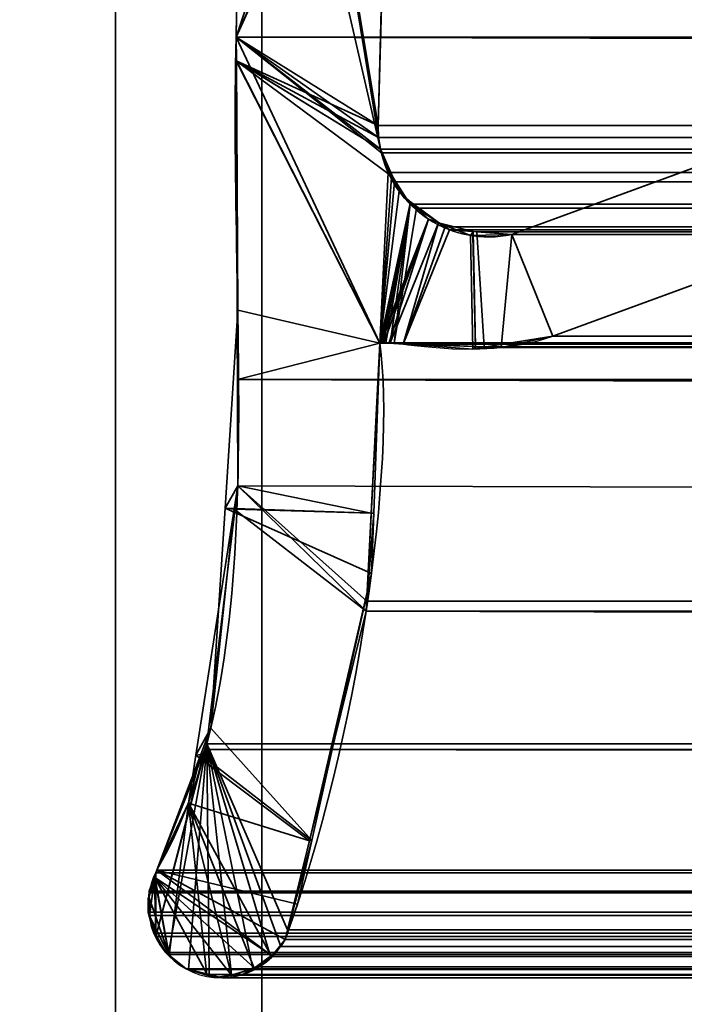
# Model space of a CAD drawing. Header units: millimetres. Extents: x -493 to 6693, y -115 to 145.
# Tile 81 of 256: x -313.66 to -309.11, y -4.98 to 1.77. Entities that reach past the tile are written whole.
import ezdxf

# ---------------------------------------------------------------- set-up
doc = ezdxf.new("R2010")
doc.units = ezdxf.units.MM
doc.layers.add('151', color=7, linetype='Continuous', true_color=0xffffff)

# ---------------------------------------------------------------- blocks, each defined once
blk = doc.blocks.new('UG_SURFACE_001')
at = {"layer": '151', "color": 252, "linetype": 'Continuous', "lineweight": 35}
for points in [[(492.5, -15, 2200.2499), (492.5, 135, 2200.2499), (-492.5, 135, 2200.2499), (-492.5, -15, 2200.2499)], [(-342.5, -15, 2050.2501), (-342.5, 135, 2050.2501), (342.5, 135, 2050.2501), (342.5, -15, 2050.2501)]]:
    blk.add_3dface(points, dxfattribs=at)
blk = doc.blocks.new('UG_SURFACE_085')
at = {"layer": '151', "color": 252, "linetype": 'Continuous', "lineweight": 35}
for points in [[(-314.5, 12.92, 2021.75), (-314.5, -21.92, 2021.75), (-313, -21.92, 2020.2501), (-313, 12.92, 2020.2501)], [(-313, 12.92, -7.75), (-313, -21.92, -7.75), (-314.5, -21.92, -7.75), (-314.5, 12.92, -7.75)], [(-313, -21.92, 2020.2501), (-313, -21.92, -7.75), (-313, 12.92, -7.75), (-313, 12.92, 2020.2501)]]:
    blk.add_3dface(points, dxfattribs=at)
blk = doc.blocks.new('UG_SURFACE_086')
at = {"layer": '151', "color": 252, "linetype": 'Continuous', "lineweight": 35}
for points in [[(-314.5, 12.92, 2021.75), (-314.5, -21.92, 2021.75), (-313, -21.92, 2020.2501), (-313, 12.92, 2020.2501)], [(-313, 12.92, -7.75), (-313, -21.92, -7.75), (-314.5, -21.92, -7.75), (-314.5, 12.92, -7.75)], [(-313, -21.92, 2020.2501), (-313, -21.92, -7.75), (-313, 12.92, -7.75), (-313, 12.92, 2020.2501)]]:
    blk.add_3dface(points, dxfattribs=at)
blk = doc.blocks.new('UG_SURFACE_088')
at = {"layer": '151', "color": 252, "linetype": 'Continuous', "lineweight": 35}
for points in [[(-314.5, -21.92, 2021.75), (314.5, -21.92, 2021.75), (314.5, 12.92, 2021.75), (-314.5, 12.92, 2021.75)], [(-313, 12.92, 2020.2501), (-313, -21.92, 2020.2501), (-314.5, -21.92, 2021.75), (-314.5, 12.92, 2021.75)], [(-313, -21.92, 2020.2501), (-313, 12.92, 2020.2501), (313, 12.92, 2020.2501), (313, -21.92, 2020.2501)]]:
    blk.add_3dface(points, dxfattribs=at)
blk = doc.blocks.new('UG_SURFACE_091')
at = {"layer": '151', "color": 7, "linetype": 'Continuous', "lineweight": 35}
for points in [[(-311.1883, 0.8784, 2018.4383), (-312.0888, 6.3541, 2019.3388), (-312.1321, 5.0177, 2019.3822), (-312.1284, 4.9608, 2019.3784)], [(-312.0888, 6.3541, 2019.3388), (-311.2011, 0.9593, 2018.451), (-311.2049, 1.0412, 2018.4548)], [(-312.0888, 6.3541, 2019.3388), (-311.1883, 0.8784, 2018.4383), (-311.2011, 0.9593, 2018.451)], [(-311.2049, 1.0412, 2018.4548), (-311.1224, 3.9715, 2018.3723), (-312.0888, 6.3541, 2019.3388)], [(-312.175, 1.6459, -7.75), (-310.9266, 5.4097, -7.75), (-311.0892, 4.1239, -7.75), (-311.0969, 4.0887, -7.75)], [(-310.9266, 5.4097, -7.75), (-312.175, 1.6459, -7.75), (-312.1284, 4.9608, -7.75)], [(-312.175, 1.6459, 2019.4249), (-312.1284, 4.9608, 2019.3784), (-312.1284, 4.9608, -7.75), (-312.175, 1.6459, -7.75)], [(-312.1284, 4.9608, 2019.3784), (-312.175, 1.6459, 2019.4249), (-312.1741, 1.4847, 2019.424), (-311.1883, 0.8784, 2018.4383)], [(-311.0969, 4.0887, -7.75), (-311.1224, 3.9715, -7.75), (-312.175, 1.6459, -7.75)], [(-311.1224, 3.9715, -7.75), (-311.2049, 1.0412, -7.75), (-312.1744, 1.4846, -7.75), (-312.175, 1.6459, -7.75)], [(-311.2049, 1.0412, -7.75), (-311.1224, 3.9715, -7.75), (-311.1224, 3.9715, 2018.3723), (-311.2049, 1.0412, 2018.4548)], [(-312.175, 1.6459, -7.75), (-312.1744, 1.4846, -7.75), (-312.1741, 1.4847, 2019.424)], [(-312.1741, 1.4847, 2019.424), (-312.175, 1.6459, 2019.4249), (-312.175, 1.6459, -7.75)], [(-312.1642, -0.2241, 2019.4142), (-312.1741, 1.4847, 2019.424), (-312.1744, 1.4846, -7.75)], [(-312.1642, -0.2241, 2019.4142), (-312.1744, 1.4846, -7.75), (-312.1649, -1.4257, -7.75)], [(-312.1744, 1.4846, -7.75), (-311.1883, 0.8784, -7.75), (-311.1039, 0.6882, -7.75)], [(-312.1744, 1.4846, -7.75), (-311.2049, 1.0412, -7.75), (-311.2011, 0.9593, -7.75)], [(-311.2011, 0.9593, -7.75), (-311.1883, 0.8784, -7.75), (-312.1744, 1.4846, -7.75)], [(-311.1039, 0.6882, -7.75), (-311.0613, 0.592, -7.75), (-311.1925, -0.4501, -7.75), (-312.1744, 1.4846, -7.75)], [(-312.1649, -1.4257, -7.75), (-312.1744, 1.4846, -7.75), (-311.1925, -0.4501, -7.75), (-311.2517, -1.6131, -7.75)], [(-312.1741, 1.4847, 2019.424), (-311.1925, -0.4501, 2018.4426), (-311.1357, 0.7194, 2018.3856), (-311.1883, 0.8784, 2018.4383)], [(-311.1925, -0.4501, 2018.4426), (-312.1741, 1.4847, 2019.424), (-312.1642, -0.2241, 2019.4142)], [(-311.2011, 0.9593, -7.75), (-311.2049, 1.0412, -7.75), (-311.2049, 1.0412, 2018.4548), (-311.2011, 0.9593, 2018.451)], [(-311.2011, 0.9593, 2018.451), (-311.1883, 0.8784, 2018.4383), (-311.1883, 0.8784, -7.75), (-311.2011, 0.9593, -7.75)], [(-310.2899, 0.295, -7.75), (-308.3734, 0.997, -7.75), (-308.5515, 0.1329, -7.75), (-310.0084, -0.4009, -7.75)], [(-310.0084, -0.4009, 2017.2584), (-308.5515, 0.1329, 2015.8014), (-308.3734, 0.997, 2015.6233), (-310.2899, 0.295, 2017.5397)], [(-308.3734, 0.997, -7.75), (-310.2899, 0.295, -7.75), (-310.2899, 0.295, 2017.5397), (-308.3734, 0.997, 2015.6233)], [(-311.1883, 0.8784, -7.75), (-311.1357, 0.7194, 2018.3856), (-311.1135, 0.6875, 2018.3635)], [(-311.1883, 0.8784, -7.75), (-311.1883, 0.8784, 2018.4383), (-311.1357, 0.7194, 2018.3856)], [(-311.1135, 0.6875, 2018.3635), (-311.1039, 0.6882, -7.75), (-311.1883, 0.8784, -7.75)], [(-311.1135, 0.6875, 2018.3635), (-311.1357, 0.7194, 2018.3856), (-311.1925, -0.4501, 2018.4426)], [(-311.1925, -0.4501, 2018.4426), (-310.9856, 0.5029, 2018.2357), (-310.9908, 0.5104, 2018.2409), (-311.1135, 0.6875, 2018.3635)], [(-311.1039, 0.6882, -7.75), (-311.1135, 0.6875, 2018.3635), (-310.9908, 0.5104, 2018.2409)], [(-310.9908, 0.5104, 2018.2409), (-311.0613, 0.592, -7.75), (-311.1039, 0.6882, -7.75)], [(-311.1925, -0.4501, -7.75), (-311.0613, 0.592, -7.75), (-310.9834, 0.518, -7.75)], [(-310.9908, 0.5104, 2018.2409), (-310.9834, 0.518, -7.75), (-311.0613, 0.592, -7.75)], [(-310.9834, 0.518, -7.75), (-310.8599, 0.4006, -7.75), (-311.1925, -0.4501, -7.75)], [(-310.9856, 0.5029, 2018.2357), (-311.1925, -0.4501, 2018.4426), (-311.1838, -0.447, 2018.4338), (-311.1807, -0.4459, 2018.4307)], [(-310.9856, 0.5029, 2018.2357), (-311.1807, -0.4459, 2018.4307), (-311.1663, -0.4468, 2018.4164)], [(-310.9856, 0.5029, 2018.2357), (-311.1663, -0.4468, 2018.4164), (-311.1222, -0.4498, 2018.3723)], [(-311.1222, -0.4498, 2018.3723), (-311.0318, -0.4559, 2018.2817), (-310.7907, 0.3763, 2018.0407), (-310.9856, 0.5029, 2018.2357)], [(-310.9834, 0.518, -7.75), (-310.9908, 0.5104, 2018.2409), (-310.9856, 0.5029, 2018.2357)], [(-310.9834, 0.518, -7.75), (-310.9856, 0.5029, 2018.2357), (-310.7907, 0.3763, 2018.0407)], [(-310.7907, 0.3763, 2018.0407), (-310.8599, 0.4006, -7.75), (-310.9834, 0.518, -7.75)], [(-311.1844, -0.4467, -7.75), (-311.1925, -0.4501, -7.75), (-310.8599, 0.4006, -7.75)], [(-311.1839, -0.4466, -7.75), (-311.1844, -0.4467, -7.75), (-310.8599, 0.4006, -7.75)], [(-311.1662, -0.4463, -7.75), (-311.1839, -0.4466, -7.75), (-310.8599, 0.4006, -7.75)], [(-310.8599, 0.4006, -7.75), (-311.1297, -0.4455, -7.75), (-311.1662, -0.4463, -7.75)], [(-311.1221, -0.4461, -7.75), (-311.1297, -0.4455, -7.75), (-310.8599, 0.4006, -7.75), (-310.7908, 0.3738, -7.75)], [(-310.7908, 0.3738, -7.75), (-310.5711, 0.2884, -7.75), (-310.5566, -0.4895, -7.75), (-311.1221, -0.4461, -7.75)], [(-311.0318, -0.4559, 2018.2817), (-310.7153, 0.3273, 2017.9653), (-310.7907, 0.3763, 2018.0407)], [(-310.7907, 0.3763, 2018.0407), (-310.7908, 0.3738, -7.75), (-310.8599, 0.4006, -7.75)], [(-310.7908, 0.3738, -7.75), (-310.7907, 0.3763, 2018.0407), (-310.7153, 0.3273, 2017.9653)], [(-310.7908, 0.3738, -7.75), (-310.7153, 0.3273, 2017.9653), (-310.5541, 0.3151, 2017.8041)], [(-310.5541, 0.3151, 2017.8041), (-310.5711, 0.2884, -7.75), (-310.7908, 0.3738, -7.75)], [(-310.5541, 0.3151, 2017.8041), (-310.7153, 0.3273, 2017.9653), (-311.0318, -0.4559, 2018.2817), (-310.5381, -0.4725, 2017.7882)], [(-310.5541, 0.3151, 2017.8041), (-310.5553, 0.2888, -7.75), (-310.5711, 0.2884, -7.75)], [(-310.5388, -0.4866, -7.75), (-310.5566, -0.4895, -7.75), (-310.5711, 0.2884, -7.75), (-310.5553, 0.2888, -7.75)], [(-310.5553, 0.2888, -7.75), (-310.5541, 0.3151, 2017.8041), (-310.2899, 0.295, 2017.5397)], [(-310.5553, 0.2888, -7.75), (-310.2899, 0.295, -7.75), (-310.0084, -0.4009, -7.75), (-310.5388, -0.4866, -7.75)], [(-310.2899, 0.295, 2017.5397), (-310.2899, 0.295, -7.75), (-310.5553, 0.2888, -7.75)], [(-310.5381, -0.4725, 2017.7882), (-310.3616, -0.4785, 2017.6115), (-310.2899, 0.295, 2017.5397), (-310.5541, 0.3151, 2017.8041)], [(-310.2899, 0.295, 2017.5397), (-310.3616, -0.4785, 2017.6115), (-310.0084, -0.4009, 2017.2584)], [(-308.5515, 0.1329, 2015.8014), (-310.0084, -0.4009, 2017.2584), (-310.0084, -0.4009, -7.75), (-308.5515, 0.1329, -7.75)], [(-312.1649, -1.4257, -7.75), (-312.2514, -1.5778, 2019.5014), (-312.1642, -0.2241, 2019.4142)], [(-311.2345, -1.6133, 2018.4846), (-311.1925, -0.4501, 2018.4426), (-312.1642, -0.2241, 2019.4142), (-312.2514, -1.5778, 2019.5014)], [(-310.5388, -0.4866, -7.75), (-310.0084, -0.4009, -7.75), (-310.0084, -0.4009, 2017.2584)], [(-310.0084, -0.4009, 2017.2584), (-310.3616, -0.4785, 2017.6115), (-310.5388, -0.4866, -7.75)], [(-311.2517, -1.6131, -7.75), (-311.1925, -0.4501, -7.75), (-311.1925, -0.4501, 2018.4426)], [(-311.1925, -0.4501, 2018.4426), (-311.2345, -1.6133, 2018.4846), (-311.2517, -1.6131, -7.75)], [(-311.1925, -0.4501, -7.75), (-311.1844, -0.4467, -7.75), (-311.1838, -0.447, 2018.4338)], [(-311.1838, -0.447, 2018.4338), (-311.1925, -0.4501, 2018.4426), (-311.1925, -0.4501, -7.75)], [(-311.1844, -0.4467, -7.75), (-311.1839, -0.4466, -7.75), (-311.1838, -0.447, 2018.4338)], [(-311.1663, -0.4468, 2018.4164), (-311.1807, -0.4459, 2018.4307), (-311.1839, -0.4466, -7.75)], [(-311.1807, -0.4459, 2018.4307), (-311.1838, -0.447, 2018.4338), (-311.1839, -0.4466, -7.75)], [(-311.1839, -0.4466, -7.75), (-311.1662, -0.4463, -7.75), (-311.1663, -0.4468, 2018.4164)], [(-311.1222, -0.4498, 2018.3723), (-311.1663, -0.4468, 2018.4164), (-311.1662, -0.4463, -7.75)], [(-311.1662, -0.4463, -7.75), (-311.1297, -0.4455, -7.75), (-311.1222, -0.4498, 2018.3723)], [(-311.1297, -0.4455, -7.75), (-311.1221, -0.4461, -7.75), (-311.1222, -0.4498, 2018.3723)], [(-311.0318, -0.4559, 2018.2817), (-311.1222, -0.4498, 2018.3723), (-311.1221, -0.4461, -7.75)], [(-311.1221, -0.4461, -7.75), (-310.5566, -0.4895, -7.75), (-310.5381, -0.4725, 2017.7882)], [(-310.5381, -0.4725, 2017.7882), (-311.0318, -0.4559, 2018.2817), (-311.1221, -0.4461, -7.75)], [(-310.5566, -0.4895, -7.75), (-310.5388, -0.4866, -7.75), (-310.5381, -0.4725, 2017.7882)], [(-310.3616, -0.4785, 2017.6115), (-310.5381, -0.4725, 2017.7882), (-310.5388, -0.4866, -7.75)], [(-312.1649, -1.4257, -7.75), (-312.1896, -1.5852, -7.75), (-312.2514, -1.5778, 2019.5014)], [(-312.1896, -1.5852, -7.75), (-312.1649, -1.4257, -7.75), (-311.2517, -1.6131, -7.75)], [(-312.3484, -3.085, 2019.5985), (-312.1896, -1.5852, -7.75), (-312.4515, -3.2703, -7.75)], [(-311.2858, -2.283, -7.75), (-311.6731, -3.8554, -7.75), (-312.4515, -3.2703, -7.75), (-312.1896, -1.5852, -7.75)], [(-312.3484, -3.085, 2019.5985), (-312.2514, -1.5778, 2019.5014), (-312.1896, -1.5852, -7.75)], [(-312.2514, -1.5778, 2019.5014), (-312.3484, -3.085, 2019.5985), (-311.6576, -3.8528, 2018.9075), (-311.2493, -2.0249, 2018.4994)], [(-311.2493, -2.0249, 2018.4994), (-311.2345, -1.6133, 2018.4846), (-312.2514, -1.5778, 2019.5014)], [(-312.1896, -1.5852, -7.75), (-311.2517, -1.6131, -7.75), (-311.2858, -2.283, -7.75)], [(-311.2858, -2.283, -7.75), (-311.2517, -1.6131, -7.75), (-311.2345, -1.6133, 2018.4846)], [(-311.2345, -1.6133, 2018.4846), (-311.2493, -2.0249, 2018.4994), (-311.2858, -2.283, -7.75)], [(-311.2493, -2.0249, 2018.4994), (-311.6731, -3.8554, -7.75), (-311.2858, -2.283, -7.75)], [(-311.2493, -2.0249, 2018.4994), (-311.6576, -3.8528, 2018.9075), (-311.6731, -3.8554, -7.75)], [(-312.4515, -3.2703, -7.75), (-312.4168, -3.2645, 2019.6667), (-312.3484, -3.085, 2019.5985)], [(-311.6576, -3.8528, 2018.9075), (-312.3484, -3.085, 2019.5985), (-312.4168, -3.2645, 2019.6667)], [(-312.7183, -4.0566, -7.75), (-312.7183, -4.0566, 2019.9683), (-312.4168, -3.2645, 2019.6667)], [(-312.4168, -3.2645, 2019.6667), (-312.5024, -3.5976, -7.75), (-312.7183, -4.0566, -7.75)], [(-311.755, -4.2885, 2019.0051), (-311.6576, -3.8528, 2018.9075), (-312.4168, -3.2645, 2019.6667), (-312.7183, -4.0566, 2019.9683)], [(-312.4168, -3.2645, 2019.6667), (-312.4515, -3.2703, -7.75), (-312.5024, -3.5976, -7.75)], [(-311.6731, -3.8554, -7.75), (-312.5024, -3.5976, -7.75), (-312.4515, -3.2703, -7.75)], [(-312.7321, -4.1027, -7.75), (-312.7183, -4.0566, -7.75), (-312.5024, -3.5976, -7.75), (-312.6345, -4.6377, -7.75)], [(-312.3752, -4.7754, -7.75), (-312.5169, -4.7332, -7.75), (-312.6345, -4.6377, -7.75), (-312.5024, -3.5976, -7.75)], [(-312.5024, -3.5976, -7.75), (-312.2073, -4.7803, -7.75), (-312.319, -4.7921, -7.75), (-312.3752, -4.7754, -7.75)], [(-312.5024, -3.5976, -7.75), (-311.6731, -3.8554, -7.75), (-311.8398, -4.5319, -7.75), (-311.9343, -4.6483, -7.75)], [(-311.9343, -4.6483, -7.75), (-311.9568, -4.676, -7.75), (-312.053, -4.7278, -7.75), (-312.5024, -3.5976, -7.75)], [(-312.053, -4.7278, -7.75), (-312.1366, -4.7728, -7.75), (-312.2073, -4.7803, -7.75), (-312.5024, -3.5976, -7.75)], [(-311.8398, -4.5319, -7.75), (-311.6731, -3.8554, -7.75), (-311.6576, -3.8528, 2018.9075)], [(-311.6576, -3.8528, 2018.9075), (-311.755, -4.2885, 2019.0051), (-311.8398, -4.5319, -7.75)], [(-312.7715, -4.2381, 2020.0214), (-312.7762, -4.3434, 2020.0262), (-312.7671, -4.379, 2020.0171), (-312.7351, -4.1036, 2019.9852)], [(-312.7351, -4.1036, 2019.9852), (-312.7321, -4.1027, -7.75), (-312.7726, -4.2386, -7.75)], [(-312.7726, -4.2386, -7.75), (-312.7321, -4.1027, -7.75), (-312.6345, -4.6377, -7.75)], [(-312.7726, -4.2386, -7.75), (-312.7699, -4.2006, 2020.0198), (-312.7351, -4.1036, 2019.9852)], [(-312.7351, -4.1036, 2019.9852), (-312.7699, -4.2006, 2020.0198), (-312.7715, -4.2381, 2020.0214)], [(-312.7671, -4.379, 2020.0171), (-312.7395, -4.4879, 2019.9895), (-312.7241, -4.5127, 2019.974), (-312.7351, -4.1036, 2019.9852)], [(-312.7321, -4.1027, -7.75), (-312.7351, -4.1036, 2019.9852), (-312.7183, -4.0566, 2019.9683)], [(-312.7183, -4.0566, 2019.9683), (-312.7351, -4.1036, 2019.9852), (-311.9347, -4.642, 2019.1846)], [(-312.7241, -4.5127, 2019.974), (-312.6571, -4.6207, 2019.907), (-312.6361, -4.6376, 2019.886), (-312.7351, -4.1036, 2019.9852)], [(-312.6361, -4.6376, 2019.886), (-312.5169, -4.7332, 2019.7668), (-312.3757, -4.7674, 2019.6257), (-312.7351, -4.1036, 2019.9852)], [(-312.3757, -4.7674, 2019.6257), (-312.2678, -4.7935, 2019.5179), (-312.2083, -4.7758, 2019.4583), (-312.7351, -4.1036, 2019.9852)], [(-312.2083, -4.7758, 2019.4583), (-312.0493, -4.7285, 2019.2993), (-312.7351, -4.1036, 2019.9852)], [(-312.0493, -4.7285, 2019.2993), (-312.0153, -4.7184, 2019.2654), (-311.9347, -4.642, 2019.1846), (-312.7351, -4.1036, 2019.9852)], [(-312.7183, -4.0566, 2019.9683), (-312.7183, -4.0566, -7.75), (-312.7321, -4.1027, -7.75)], [(-312.7183, -4.0566, 2019.9683), (-311.9347, -4.642, 2019.1846), (-311.8696, -4.5803, 2019.1195), (-311.8398, -4.5319, 2019.0897)], [(-311.8398, -4.5319, 2019.0897), (-311.755, -4.2885, 2019.0051), (-312.7183, -4.0566, 2019.9683)], [(-312.7726, -4.2386, -7.75), (-312.7771, -4.2537, -7.75), (-312.7671, -4.379, 2020.0171)], [(-312.6345, -4.6377, -7.75), (-312.7638, -4.3802, -7.75), (-312.7771, -4.2537, -7.75), (-312.7726, -4.2386, -7.75)], [(-312.7762, -4.3434, 2020.0262), (-312.7715, -4.2381, 2020.0214), (-312.7726, -4.2386, -7.75)], [(-312.7671, -4.379, 2020.0171), (-312.7762, -4.3434, 2020.0262), (-312.7726, -4.2386, -7.75)], [(-312.7726, -4.2386, -7.75), (-312.7715, -4.2381, 2020.0214), (-312.7699, -4.2006, 2020.0198)], [(-312.7771, -4.2537, -7.75), (-312.7638, -4.3802, -7.75), (-312.7671, -4.379, 2020.0171)], [(-311.755, -4.2885, 2019.0051), (-311.8398, -4.5319, 2019.0897), (-311.8398, -4.5319, -7.75)], [(-312.7395, -4.4879, 2019.9895), (-312.7671, -4.379, 2020.0171), (-312.7638, -4.3802, -7.75)], [(-312.7638, -4.3802, -7.75), (-312.7578, -4.4365, -7.75), (-312.7395, -4.4879, 2019.9895)], [(-312.7638, -4.3802, -7.75), (-312.6345, -4.6377, -7.75), (-312.661, -4.6162, -7.75), (-312.7177, -4.511, -7.75)], [(-312.7177, -4.511, -7.75), (-312.7578, -4.4365, -7.75), (-312.7638, -4.3802, -7.75)], [(-312.7578, -4.4365, -7.75), (-312.7177, -4.511, -7.75), (-312.7241, -4.5127, 2019.974)], [(-312.7241, -4.5127, 2019.974), (-312.7395, -4.4879, 2019.9895), (-312.7578, -4.4365, -7.75)], [(-312.6571, -4.6207, 2019.907), (-312.7241, -4.5127, 2019.974), (-312.7177, -4.511, -7.75)], [(-312.7177, -4.511, -7.75), (-312.661, -4.6162, -7.75), (-312.6571, -4.6207, 2019.907)], [(-311.8696, -4.5803, 2019.1195), (-311.9347, -4.642, 2019.1846), (-311.9343, -4.6483, -7.75)], [(-311.9343, -4.6483, -7.75), (-311.8398, -4.5319, -7.75), (-311.8398, -4.5319, 2019.0897)], [(-311.8398, -4.5319, 2019.0897), (-311.8696, -4.5803, 2019.1195), (-311.9343, -4.6483, -7.75)], [(-312.661, -4.6162, -7.75), (-312.6345, -4.6377, -7.75), (-312.6361, -4.6376, 2019.886)], [(-312.6361, -4.6376, 2019.886), (-312.6571, -4.6207, 2019.907), (-312.661, -4.6162, -7.75)], [(-312.5169, -4.7332, 2019.7668), (-312.6361, -4.6376, 2019.886), (-312.6345, -4.6377, -7.75)], [(-312.6345, -4.6377, -7.75), (-312.5169, -4.7332, -7.75), (-312.5169, -4.7332, 2019.7668)], [(-312.053, -4.7278, -7.75), (-311.9568, -4.676, -7.75), (-311.9347, -4.642, 2019.1846)], [(-311.9347, -4.642, 2019.1846), (-312.0153, -4.7184, 2019.2654), (-312.053, -4.7278, -7.75)], [(-311.9568, -4.676, -7.75), (-311.9343, -4.6483, -7.75), (-311.9347, -4.642, 2019.1846)], [(-312.5169, -4.7332, -7.75), (-312.3752, -4.7754, -7.75), (-312.3757, -4.7674, 2019.6257)], [(-312.3757, -4.7674, 2019.6257), (-312.5169, -4.7332, 2019.7668), (-312.5169, -4.7332, -7.75)], [(-312.2678, -4.7935, 2019.5179), (-312.3757, -4.7674, 2019.6257), (-312.3752, -4.7754, -7.75)], [(-312.3752, -4.7754, -7.75), (-312.319, -4.7921, -7.75), (-312.2678, -4.7935, 2019.5179)], [(-312.319, -4.7921, -7.75), (-312.2073, -4.7803, -7.75), (-312.2083, -4.7758, 2019.4583)], [(-312.2083, -4.7758, 2019.4583), (-312.2678, -4.7935, 2019.5179), (-312.319, -4.7921, -7.75)], [(-312.0493, -4.7285, 2019.2993), (-312.2083, -4.7758, 2019.4583), (-312.1366, -4.7728, -7.75)], [(-312.2083, -4.7758, 2019.4583), (-312.2073, -4.7803, -7.75), (-312.1366, -4.7728, -7.75)], [(-312.1366, -4.7728, -7.75), (-312.053, -4.7278, -7.75), (-312.0493, -4.7285, 2019.2993)], [(-312.0153, -4.7184, 2019.2654), (-312.0493, -4.7285, 2019.2993), (-312.053, -4.7278, -7.75)]]:
    blk.add_3dface(points, dxfattribs=at)
blk = doc.blocks.new('UG_SURFACE_092')
at = {"layer": '151', "color": 7, "linetype": 'Continuous', "lineweight": 35}
for points in [[(-311.1224, 3.9715, 2018.3723), (-311.2049, 1.0412, 2018.4548), (-312.175, 1.6459, 2019.4249), (-312.1284, 4.9608, 2019.3784)], [(312.175, 1.6459, 2019.4249), (312.1284, 4.9608, 2019.3784), (-312.1284, 4.9608, 2019.3784), (-312.175, 1.6459, 2019.4249)], [(-311.2049, 1.0412, 2018.4548), (-311.1224, 3.9715, 2018.3723), (311.1224, 3.9715, 2018.3723), (311.2049, 1.0412, 2018.4548)], [(-312.175, 1.6459, 2019.4249), (-311.1883, 0.8784, 2018.4383), (-311.1801, 0.8536, 2018.43)], [(-312.175, 1.6459, 2019.4249), (-311.2049, 1.0412, 2018.4548), (-311.2011, 0.9593, 2018.451)], [(-311.2011, 0.9593, 2018.451), (-311.1883, 0.8784, 2018.4383), (-312.175, 1.6459, 2019.4249)], [(-311.1801, 0.8536, 2018.43), (-311.1357, 0.7194, 2018.3856), (-311.1925, -0.4501, 2018.4426), (-312.175, 1.6459, 2019.4249)], [(-312.1673, -0.6973, 2019.4173), (-312.175, 1.6459, 2019.4249), (-311.1925, -0.4501, 2018.4426)], [(312.1642, -0.2241, 2019.4142), (-312.175, 1.6459, 2019.4249), (-312.1673, -0.6973, 2019.4173)], [(312.1642, -0.2241, 2019.4142), (312.175, 1.6459, 2019.4249), (-312.175, 1.6459, 2019.4249)], [(-311.2011, 0.9593, 2018.451), (-311.2049, 1.0412, 2018.4548), (311.2049, 1.0412, 2018.4548)], [(-311.2011, 0.9593, 2018.451), (311.2049, 1.0412, 2018.4548), (311.2011, 0.9593, 2018.451)], [(311.2011, 0.9593, 2018.451), (311.1883, 0.8784, 2018.4383), (-311.1883, 0.8784, 2018.4383), (-311.2011, 0.9593, 2018.451)], [(-310.2899, 0.295, 2017.5397), (-308.3734, 0.997, 2015.6233), (-308.5515, 0.1329, 2015.8014), (-310.0084, -0.4009, 2017.2584)], [(-308.3734, 0.997, 2015.6233), (-310.2899, 0.295, 2017.5397), (310.2899, 0.295, 2017.5397), (308.3734, 0.997, 2015.6233)], [(-311.1883, 0.8784, 2018.4383), (311.1883, 0.8784, 2018.4383), (311.1792, 0.8545, 2018.429)], [(311.1792, 0.8545, 2018.429), (-311.1801, 0.8536, 2018.43), (-311.1883, 0.8784, 2018.4383)], [(-311.1357, 0.7194, 2018.3856), (-311.1801, 0.8536, 2018.43), (311.1792, 0.8545, 2018.429)], [(-311.1357, 0.7194, 2018.3856), (311.1792, 0.8545, 2018.429), (311.1052, 0.66, 2018.3551)], [(-311.1925, -0.4501, 2018.4426), (-311.1357, 0.7194, 2018.3856), (-311.0915, 0.6556, 2018.3415)], [(-311.1357, 0.7194, 2018.3856), (311.1052, 0.66, 2018.3551), (311.0961, 0.6497, 2018.3461)], [(311.0961, 0.6497, 2018.3461), (-311.0915, 0.6556, 2018.3415), (-311.1357, 0.7194, 2018.3856)], [(-311.0915, 0.6556, 2018.3415), (-310.9856, 0.5029, 2018.2357), (-311.1925, -0.4501, 2018.4426)], [(-310.9856, 0.5029, 2018.2357), (-311.0915, 0.6556, 2018.3415), (311.0961, 0.6497, 2018.3461)], [(-310.9422, 0.4746, 2018.1921), (-310.9856, 0.5029, 2018.2357), (311.0961, 0.6497, 2018.3461)], [(311.0961, 0.6497, 2018.3461), (310.941, 0.4726, 2018.1911), (-310.9422, 0.4746, 2018.1921)], [(-311.1875, -0.4483, 2018.4374), (-311.1925, -0.4501, 2018.4426), (-310.9856, 0.5029, 2018.2357)], [(-310.9856, 0.5029, 2018.2357), (-311.1807, -0.4459, 2018.4307), (-311.1875, -0.4483, 2018.4374)], [(-311.1767, -0.4461, 2018.4267), (-311.1807, -0.4459, 2018.4307), (-310.9856, 0.5029, 2018.2357)], [(-311.1524, -0.4478, 2018.4023), (-311.1767, -0.4461, 2018.4267), (-310.9856, 0.5029, 2018.2357)], [(-310.9856, 0.5029, 2018.2357), (-311.0951, -0.4516, 2018.3451), (-311.1524, -0.4478, 2018.4023)], [(-311.0951, -0.4516, 2018.3451), (-310.9856, 0.5029, 2018.2357), (-310.9422, 0.4746, 2018.1921)], [(-310.9422, 0.4746, 2018.1921), (-310.7465, 0.3476, 2017.9965), (-311.0318, -0.4559, 2018.2817), (-311.0951, -0.4516, 2018.3451)], [(-310.9422, 0.4746, 2018.1921), (310.9071, 0.4339, 2018.157), (310.7471, 0.3465, 2017.997)], [(-310.9422, 0.4746, 2018.1921), (310.941, 0.4726, 2018.1911), (310.9071, 0.4339, 2018.157)], [(310.7471, 0.3465, 2017.997), (-310.7465, 0.3476, 2017.9965), (-310.9422, 0.4746, 2018.1921)], [(-310.7465, 0.3476, 2017.9965), (-310.7153, 0.3273, 2017.9653), (-311.0318, -0.4559, 2018.2817)], [(-310.7465, 0.3476, 2017.9965), (310.7471, 0.3465, 2017.997), (310.7048, 0.3234, 2017.9548)], [(-310.7153, 0.3273, 2017.9653), (-310.7465, 0.3476, 2017.9965), (310.7048, 0.3234, 2017.9548)], [(-310.4793, -0.4745, 2017.7293), (-311.0318, -0.4559, 2018.2817), (-310.7153, 0.3273, 2017.9653), (-310.5288, 0.3132, 2017.7789)], [(-310.7153, 0.3273, 2017.9653), (310.7048, 0.3234, 2017.9548), (310.529, 0.3114, 2017.7789)], [(310.529, 0.3114, 2017.7789), (-310.5288, 0.3132, 2017.7789), (-310.7153, 0.3273, 2017.9653)], [(-310.5288, 0.3132, 2017.7789), (-310.2899, 0.295, 2017.5397), (-310.3616, -0.4785, 2017.6115), (-310.4793, -0.4745, 2017.7293)], [(-310.5288, 0.3132, 2017.7789), (310.529, 0.3114, 2017.7789), (310.2899, 0.295, 2017.5397)], [(310.2899, 0.295, 2017.5397), (-310.2899, 0.295, 2017.5397), (-310.5288, 0.3132, 2017.7789)], [(-310.0084, -0.4009, 2017.2584), (-310.3616, -0.4785, 2017.6115), (-310.2899, 0.295, 2017.5397)], [(308.5515, 0.1329, 2015.8014), (310.0084, -0.4009, 2017.2584), (-310.0084, -0.4009, 2017.2584), (-308.5515, 0.1329, 2015.8014)], [(-312.1673, -0.6973, 2019.4173), (312.1944, -0.6927, 2019.4445), (312.1642, -0.2241, 2019.4142)], [(-310.3616, -0.4785, 2017.6115), (310.0084, -0.4009, 2017.2584), (310.3616, -0.4785, 2017.6115)], [(-310.3616, -0.4785, 2017.6115), (-310.0084, -0.4009, 2017.2584), (310.0084, -0.4009, 2017.2584)], [(-311.1925, -0.4501, 2018.4426), (-311.2823, -2.2143, 2018.5323), (-312.1649, -1.4257, 2019.4149), (-312.1673, -0.6973, 2019.4173)], [(311.2493, -2.0249, 2018.4994), (-311.2823, -2.2143, 2018.5323), (-311.1925, -0.4501, 2018.4426)], [(311.1925, -0.4501, 2018.4426), (-311.1925, -0.4501, 2018.4426), (-311.1875, -0.4483, 2018.4374), (311.1875, -0.4483, 2018.4374)], [(-311.1925, -0.4501, 2018.4426), (311.1925, -0.4501, 2018.4426), (311.2493, -2.0249, 2018.4994)], [(311.1875, -0.4483, 2018.4374), (-311.1875, -0.4483, 2018.4374), (-311.1807, -0.4459, 2018.4307)], [(-311.1807, -0.4459, 2018.4307), (-311.1767, -0.4461, 2018.4267), (311.1767, -0.4461, 2018.4267), (311.1807, -0.4459, 2018.4307)], [(311.1807, -0.4459, 2018.4307), (311.1875, -0.4483, 2018.4374), (-311.1807, -0.4459, 2018.4307)], [(311.1767, -0.4461, 2018.4267), (-311.1767, -0.4461, 2018.4267), (-311.1524, -0.4478, 2018.4023), (311.1524, -0.4478, 2018.4023)], [(311.1524, -0.4478, 2018.4023), (-311.1524, -0.4478, 2018.4023), (-311.0951, -0.4516, 2018.3451), (311.0951, -0.4516, 2018.3451)], [(311.0951, -0.4516, 2018.3451), (-311.0951, -0.4516, 2018.3451), (-311.0318, -0.4559, 2018.2817)], [(311.0318, -0.4559, 2018.2817), (311.0951, -0.4516, 2018.3451), (-311.0318, -0.4559, 2018.2817)], [(-311.0318, -0.4559, 2018.2817), (-310.4793, -0.4745, 2017.7293), (310.4793, -0.4745, 2017.7293), (311.0318, -0.4559, 2018.2817)], [(310.3616, -0.4785, 2017.6115), (-310.4793, -0.4745, 2017.7293), (-310.3616, -0.4785, 2017.6115)], [(310.3616, -0.4785, 2017.6115), (310.4793, -0.4745, 2017.7293), (-310.4793, -0.4745, 2017.7293)], [(312.3484, -3.085, 2019.5985), (312.1944, -0.6927, 2019.4445), (-312.1673, -0.6973, 2019.4173)], [(312.3484, -3.085, 2019.5985), (-312.1673, -0.6973, 2019.4173), (-312.1649, -1.4257, 2019.4149)], [(-311.2858, -2.283, 2018.5359), (-311.8236, -4.4661, 2019.0735), (-312.375, -3.1926, 2019.6249), (-312.1649, -1.4257, 2019.4149)], [(-312.1649, -1.4257, 2019.4149), (-312.375, -3.1926, 2019.6249), (312.4011, -3.2235, 2019.6512)], [(-312.1649, -1.4257, 2019.4149), (-311.2823, -2.2143, 2018.5323), (-311.2858, -2.283, 2018.5359)], [(-312.1649, -1.4257, 2019.4149), (312.4011, -3.2235, 2019.6512), (312.3484, -3.085, 2019.5985)], [(311.2493, -2.0249, 2018.4994), (311.2903, -2.2084, 2018.5404), (-311.2823, -2.2143, 2018.5323)], [(-311.2858, -2.283, 2018.5359), (311.2903, -2.2084, 2018.5404), (311.755, -4.2885, 2019.0051)], [(-311.2858, -2.283, 2018.5359), (-311.2823, -2.2143, 2018.5323), (311.2903, -2.2084, 2018.5404)], [(311.755, -4.2885, 2019.0051), (-311.8236, -4.4661, 2019.0735), (-311.2858, -2.283, 2018.5359)], [(-312.375, -3.1926, 2019.6249), (-312.6413, -4.6334, 2019.8913), (-312.6571, -4.6207, 2019.907), (-312.7251, -4.5111, 2019.9752)], [(-312.3904, -3.2315, 2019.6404), (-312.375, -3.1926, 2019.6249), (-312.7251, -4.5111, 2019.9752)], [(-312.7251, -4.5111, 2019.9752), (-312.7246, -4.0742, 2019.9747), (-312.7183, -4.0566, 2019.9683), (-312.3904, -3.2315, 2019.6404)], [(-312.3904, -3.2315, 2019.6404), (-312.7183, -4.0566, 2019.9683), (312.7183, -4.0566, 2019.9683)], [(-312.5004, -4.7372, 2019.7504), (-312.5169, -4.7332, 2019.7668), (-312.6413, -4.6334, 2019.8913), (-312.375, -3.1926, 2019.6249)], [(-312.36, -4.7712, 2019.6099), (-312.5004, -4.7372, 2019.7504), (-312.375, -3.1926, 2019.6249)], [(-312.375, -3.1926, 2019.6249), (-312.3904, -3.2315, 2019.6404), (312.4011, -3.2235, 2019.6512)], [(312.7183, -4.0566, 2019.9683), (312.4011, -3.2235, 2019.6512), (-312.3904, -3.2315, 2019.6404)], [(-312.375, -3.1926, 2019.6249), (-312.2073, -4.7755, 2019.4573), (-312.2678, -4.7935, 2019.5179), (-312.36, -4.7712, 2019.6099)], [(-312.375, -3.1926, 2019.6249), (-312.0605, -4.7319, 2019.3105), (-312.2073, -4.7755, 2019.4573)], [(-312.375, -3.1926, 2019.6249), (-311.9409, -4.6479, 2019.1908), (-312.0153, -4.7184, 2019.2654), (-312.0605, -4.7319, 2019.3105)], [(-312.375, -3.1926, 2019.6249), (-311.8236, -4.4661, 2019.0735), (-311.8398, -4.5319, 2019.0897), (-311.8696, -4.5803, 2019.1195)], [(-311.8696, -4.5803, 2019.1195), (-311.9409, -4.6479, 2019.1908), (-312.375, -3.1926, 2019.6249)], [(-312.7246, -4.0742, 2019.9747), (-312.7704, -4.3663, 2020.0205), (-312.7762, -4.3434, 2020.0262), (-312.7703, -4.2114, 2020.0202)], [(-312.7246, -4.0742, 2019.9747), (-312.7251, -4.5111, 2019.9752), (-312.7395, -4.4879, 2019.9895), (-312.7704, -4.3663, 2020.0205)], [(-312.7703, -4.2114, 2020.0202), (-312.7699, -4.2006, 2020.0198), (-312.7246, -4.0742, 2019.9747)], [(312.7699, -4.2006, 2020.0198), (312.7246, -4.0742, 2019.9747), (-312.7246, -4.0742, 2019.9747), (-312.7699, -4.2006, 2020.0198)], [(312.7183, -4.0566, 2019.9683), (-312.7183, -4.0566, 2019.9683), (-312.7246, -4.0742, 2019.9747), (312.7246, -4.0742, 2019.9747)], [(312.7703, -4.2114, 2020.0202), (-312.7703, -4.2114, 2020.0202), (-312.7762, -4.3434, 2020.0262)], [(312.7762, -4.3434, 2020.0262), (312.7703, -4.2114, 2020.0202), (-312.7762, -4.3434, 2020.0262)], [(-312.7699, -4.2006, 2020.0198), (-312.7703, -4.2114, 2020.0202), (312.7703, -4.2114, 2020.0202)], [(-312.7699, -4.2006, 2020.0198), (312.7703, -4.2114, 2020.0202), (312.7699, -4.2006, 2020.0198)], [(311.755, -4.2885, 2019.0051), (311.8178, -4.4688, 2019.0678), (-311.8236, -4.4661, 2019.0735)], [(-312.7762, -4.3434, 2020.0262), (-312.7704, -4.3663, 2020.0205), (312.7704, -4.3663, 2020.0205), (312.7762, -4.3434, 2020.0262)], [(312.7395, -4.4879, 2019.9895), (-312.7704, -4.3663, 2020.0205), (-312.7395, -4.4879, 2019.9895)], [(312.7395, -4.4879, 2019.9895), (312.7704, -4.3663, 2020.0205), (-312.7704, -4.3663, 2020.0205)], [(-312.7395, -4.4879, 2019.9895), (-312.7251, -4.5111, 2019.9752), (312.7251, -4.5111, 2019.9752), (312.7395, -4.4879, 2019.9895)], [(312.6571, -4.6207, 2019.907), (-312.7251, -4.5111, 2019.9752), (-312.6571, -4.6207, 2019.907)], [(312.6571, -4.6207, 2019.907), (312.7251, -4.5111, 2019.9752), (-312.7251, -4.5111, 2019.9752)], [(-311.8398, -4.5319, 2019.0897), (-311.8236, -4.4661, 2019.0735), (311.8178, -4.4688, 2019.0678)], [(311.8178, -4.4688, 2019.0678), (311.8398, -4.5319, 2019.0897), (-311.8398, -4.5319, 2019.0897)], [(311.8696, -4.5803, 2019.1195), (-311.9409, -4.6479, 2019.1908), (-311.8696, -4.5803, 2019.1195)], [(311.8696, -4.5803, 2019.1195), (311.9409, -4.6479, 2019.1908), (-311.9409, -4.6479, 2019.1908)], [(-311.8696, -4.5803, 2019.1195), (311.8398, -4.5319, 2019.0897), (311.8696, -4.5803, 2019.1195)], [(-311.8696, -4.5803, 2019.1195), (-311.8398, -4.5319, 2019.0897), (311.8398, -4.5319, 2019.0897)], [(-312.6571, -4.6207, 2019.907), (-312.6413, -4.6334, 2019.8913), (312.6413, -4.6334, 2019.8913), (312.6571, -4.6207, 2019.907)], [(312.6413, -4.6334, 2019.8913), (-312.6413, -4.6334, 2019.8913), (-312.5169, -4.7332, 2019.7668), (312.5169, -4.7332, 2019.7668)], [(-312.0153, -4.7184, 2019.2654), (311.9409, -4.6479, 2019.1908), (312.0153, -4.7184, 2019.2654)], [(-312.0153, -4.7184, 2019.2654), (-311.9409, -4.6479, 2019.1908), (311.9409, -4.6479, 2019.1908)], [(312.5169, -4.7332, 2019.7668), (-312.5169, -4.7332, 2019.7668), (-312.5004, -4.7372, 2019.7504), (312.5004, -4.7372, 2019.7504)], [(312.5004, -4.7372, 2019.7504), (-312.5004, -4.7372, 2019.7504), (-312.36, -4.7712, 2019.6099), (312.36, -4.7712, 2019.6099)], [(312.2678, -4.7935, 2019.5179), (-312.36, -4.7712, 2019.6099), (-312.2678, -4.7935, 2019.5179)], [(312.2678, -4.7935, 2019.5179), (312.36, -4.7712, 2019.6099), (-312.36, -4.7712, 2019.6099)], [(-312.2678, -4.7935, 2019.5179), (-312.2073, -4.7755, 2019.4573), (312.2073, -4.7755, 2019.4573), (312.2678, -4.7935, 2019.5179)], [(312.2073, -4.7755, 2019.4573), (-312.2073, -4.7755, 2019.4573), (-312.0605, -4.7319, 2019.3105), (312.0605, -4.7319, 2019.3105)], [(312.0153, -4.7184, 2019.2654), (-312.0605, -4.7319, 2019.3105), (-312.0153, -4.7184, 2019.2654)], [(312.0153, -4.7184, 2019.2654), (312.0605, -4.7319, 2019.3105), (-312.0605, -4.7319, 2019.3105)]]:
    blk.add_3dface(points, dxfattribs=at)
blk = doc.blocks.new('UG_SURFACE_094')
at = {"layer": '151', "color": 252, "linetype": 'Continuous', "lineweight": 35}
for points in [[(-297, 3.0145, -6.75), (-312, 3.0145, -6.75), (-312, -16.9528, -6.75), (312, -16.9528, -6.75)], [(-312, -16.9528, -7.75), (-312, 3.0145, -7.75), (-297, 3.0145, -7.75)], [(-297, 3.0145, -7.75), (297, 3.0145, -7.75), (-312, -16.9528, -7.75)], [(297, 3.0145, -7.75), (312, 3.0145, -7.75), (312, -16.9528, -7.75), (-312, -16.9528, -7.75)], [(-312, -16.9528, -6.75), (-312, 3.0145, -6.75), (-312, 3.0145, -7.75), (-312, -16.9528, -7.75)]]:
    blk.add_3dface(points, dxfattribs=at)

msp = doc.modelspace()

# ---------------------------------------------------------------- linework, layer by layer
at = {"layer": '151', "color": 253, "linetype": 'Continuous', "lineweight": -3}
for p, q in [((-313, 12.92, -7.75), (-313, -21.92, -7.75)), ((-313, -21.92, 2020.25), (-313, 12.92, 2020.25)), ((-313, 12.92, -7.75), (-313, -21.92, -7.75)), ((-313, -21.92, 2020.25), (-313, 12.92, 2020.25)), ((-313, -21.92, 2020.25), (-313, 12.92, 2020.25)), ((-312.175, 1.6459, -7.75), (-312.1284, 4.9608, -7.75)), ((-312.1284, 4.9608, 2019.3784), (-312.175, 1.6459, 2019.425)), ((-312.175, 1.6459, 2019.425), (-312.1284, 4.9608, 2019.3784)), ((-311.2049, 1.0412, -7.75), (-311.1224, 3.9715, -7.75)), ((-311.1224, 3.9715, 2018.3724), (-311.2049, 1.0412, 2018.4549)), ((-311.1224, 3.9715, 2018.3724), (-311.2049, 1.0412, 2018.4549)), ((-312, -16.9528, -6.75), (-312, 3.0145, -6.75)), ((-312, -16.9528, -7.75), (-312, 3.0145, -7.75)), ((312.175, 1.6459, 2019.425), (-312.175, 1.6459, 2019.425)), ((-312.175, 1.6459, 2019.425), (-312.175, 1.6459, -7.75)), ((-311.2049, 1.0412, 2018.4549), (311.2049, 1.0412, 2018.4549)), ((-311.2049, 1.0412, -7.75), (-311.2049, 1.0412, 2018.4549)), ((-310.2899, 0.295, 2017.5399), (-308.3734, 0.997, 2015.6234)), ((-310.2899, 0.295, -7.75), (-308.3734, 0.997, -7.75)), ((-310.2899, 0.295, 2017.5399), (-308.3734, 0.997, 2015.6234)), ((-311.1883, 0.8784, 2018.4383), (311.1883, 0.8784, 2018.4383)), ((-311.1883, 0.8784, -7.75), (-311.1883, 0.8784, 2018.4383)), ((-310.2899, 0.295, 2017.5399), (310.2899, 0.295, 2017.5399)), ((-310.2899, 0.295, -7.75), (-310.2899, 0.295, 2017.5399)), ((-310.0084, -0.4009, 2017.2584), (-308.5515, 0.1329, 2015.8015)), ((-308.5515, 0.1329, 2015.8015), (-310.0084, -0.4009, 2017.2584)), ((-308.5515, 0.1329, -7.75), (-310.0084, -0.4009, -7.75)), ((310.0084, -0.4009, 2017.2584), (-310.0084, -0.4009, 2017.2584)), ((-310.0084, -0.4009, 2017.2584), (-310.0084, -0.4009, -7.75)), ((-311.1926, -0.4501, 2018.4426), (-311.1926, -0.4501, -7.75)), ((311.1926, -0.4501, 2018.4426), (-311.1926, -0.4501, 2018.4426)), ((-312.7183, -4.0566, 2019.9683), (-312.7183, -4.0566, -7.75)), ((312.7183, -4.0566, 2019.9683), (-312.7183, -4.0566, 2019.9683)), ((311.8398, -4.5319, 2019.0898), (-311.8398, -4.5319, 2019.0898)), ((-311.8398, -4.5319, 2019.0898), (-311.8398, -4.5319, -7.75)), ((-312.5169, -4.7332, 2019.7669), (-312.5169, -4.7332, -7.75)), ((312.5169, -4.7332, 2019.7669), (-312.5169, -4.7332, 2019.7669))]:
    msp.add_line(p, q, dxfattribs=at)
for points in [[(-312.7183, -4.0566, 2019.9683), (-311.9096, -2.668, 2019.1596), (-312.2322, -0.3303, 2019.4822), (-312.175, 1.6459, 2019.425)], [(-312.175, 1.6459, -7.75), (-312.2322, -0.3303, -7.75), (-311.9096, -2.668, -7.75), (-312.7183, -4.0566, -7.75)], [(-312.175, 1.6459, 2019.425), (-312.2322, -0.3303, 2019.4822), (-311.9096, -2.668, 2019.1596), (-312.7183, -4.0566, 2019.9683)], [(-311.1883, 0.8784, 2018.4383), (-311.1999, 0.9319, 2018.4499), (-311.2052, 0.9864, 2018.4552), (-311.2049, 1.0412, 2018.4549)], [(-311.1883, 0.8784, 2018.4383), (-311.1999, 0.9319, 2018.4499), (-311.2052, 0.9864, 2018.4552), (-311.2049, 1.0412, 2018.4549)], [(-311.2049, 1.0412, -7.75), (-311.2052, 0.9864, -7.75), (-311.1999, 0.9319, -7.75), (-311.1883, 0.8784, -7.75)], [(-311.1883, 0.8784, -7.75), (-311.1012, 0.4692, -7.75), (-310.6991, 0.208, -7.75), (-310.2899, 0.295, -7.75)], [(-310.2899, 0.295, 2017.5399), (-310.6991, 0.208, 2017.9491), (-311.1012, 0.4692, 2018.3512), (-311.1883, 0.8784, 2018.4383)], [(-310.2899, 0.295, 2017.5399), (-310.6991, 0.208, 2017.9491), (-311.1012, 0.4692, 2018.3512), (-311.1883, 0.8784, 2018.4383)], [(-311.1926, -0.4501, 2018.4426), (-311.1383, -0.4108, 2018.3883), (-310.5426, -0.5906, 2017.7926), (-310.0084, -0.4009, 2017.2584)], [(-311.1926, -0.4501, -7.75), (-311.1383, -0.4108, -7.75), (-310.5426, -0.5906, -7.75), (-310.0084, -0.4009, -7.75)], [(-311.1926, -0.4501, 2018.4426), (-311.1383, -0.4108, 2018.3883), (-310.5426, -0.5906, 2017.7926), (-310.0084, -0.4009, 2017.2584)], [(-311.8398, -4.5319, 2019.0898), (-311.3398, -3.1669, 2018.5898), (-311.0783, -1.2606, 2018.3283), (-311.1926, -0.4501, 2018.4426)], [(-311.1926, -0.4501, 2018.4426), (-311.0783, -1.2606, 2018.3283), (-311.3398, -3.1669, 2018.5898), (-311.8398, -4.5319, 2019.0898)], [(-311.8398, -4.5319, -7.75), (-311.3398, -3.1669, -7.75), (-311.0783, -1.2606, -7.75), (-311.1926, -0.4501, -7.75)], [(-312.7183, -4.0566, -7.75), (-312.8497, -4.2988, -7.75), (-312.7594, -4.602, -7.75), (-312.5169, -4.7332, -7.75)], [(-312.7183, -4.0566, 2019.9683), (-312.8497, -4.2988, 2020.0997), (-312.7594, -4.602, 2020.0094), (-312.5169, -4.7332, 2019.7669)], [(-312.7183, -4.0566, 2019.9683), (-312.8497, -4.2988, 2020.0997), (-312.7594, -4.602, 2020.0094), (-312.5169, -4.7332, 2019.7669)], [(-312.5169, -4.7332, 2019.7669), (-312.2742, -4.8648, 2019.5242), (-311.971, -4.7744, 2019.221), (-311.8398, -4.5319, 2019.0898)], [(-312.5169, -4.7332, 2019.7669), (-312.2742, -4.8648, 2019.5242), (-311.971, -4.7744, 2019.221), (-311.8398, -4.5319, 2019.0898)], [(-312.5169, -4.7332, -7.75), (-312.2742, -4.8648, -7.75), (-311.971, -4.7744, -7.75), (-311.8398, -4.5319, -7.75)]]:
    msp.add_open_spline(points, degree=3, dxfattribs=at)

# ---------------------------------------------------------------- block references
for name in ['UG_SURFACE_085', 'UG_SURFACE_086', 'UG_SURFACE_088', 'UG_SURFACE_001', 'UG_SURFACE_094', 'UG_SURFACE_091', 'UG_SURFACE_092']:
    msp.add_blockref(name, (0, 0), dxfattribs=at)

doc.saveas('drawing.dxf')
